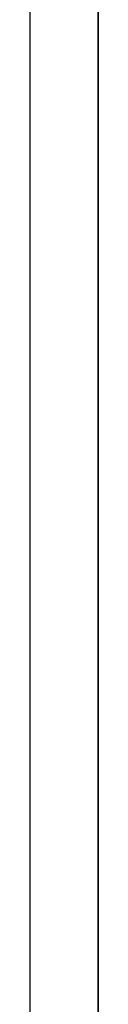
# Model space of a CAD drawing. Header units: millimetres. Extents: x -92 to 86, y -242 to 242.
# Tile 42 of 89: x -25.953 to -25.057, y 32.22 to 45.141. Entities that reach past the tile are written whole.
import ezdxf

# ---------------------------------------------------------------- set-up
doc = ezdxf.new("R2010")
doc.units = ezdxf.units.MM
doc.layers.add('MAIN-1', color=7, linetype='Continuous')

msp = doc.modelspace()

# ---------------------------------------------------------------- linework, layer by layer
at = {"layer": 'MAIN-1'}
for p, q in [((-25.058, 136.222), (-25.058, 0)), ((-25.058, 0), (-25.058, 136.222)), ((-25.953, 135.479), (-25.953, 0)), ((-25.953, 135.479), (-25.953, 0)), ((-25.058, 0), (-25.058, 134.88)), ((-25.058, 134.88), (-25.058, 0)), ((-25.058, 0), (-25.058, 51.458)), ((-25.058, 51.458), (-25.058, 0)), ((-25.953, 50.927), (-25.953, 0)), ((-25.953, 50.927), (-25.953, 0)), ((-25.058, 50.288), (-25.058, 0)), ((-25.058, 0), (-25.058, 50.288))]:
    msp.add_line(p, q, dxfattribs=at)

doc.saveas('drawing.dxf')
